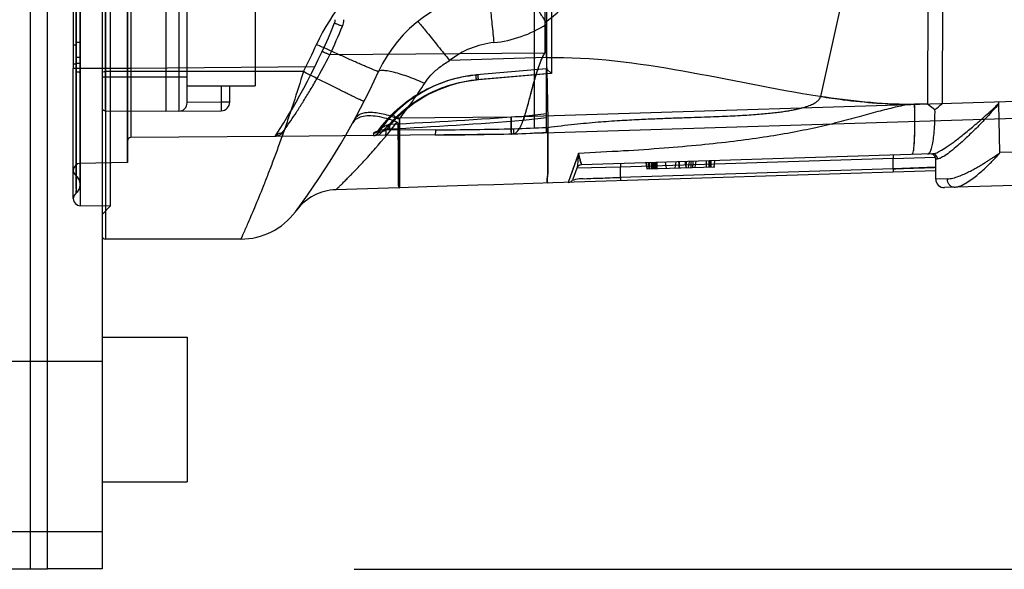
# Model space of a CAD drawing. Header units: millimetres. Extents: x 0 to 770, y -15 to 420.
# Tile 27 of 116: x 143.35 to 148.16, y 265.69 to 268.38. Entities that reach past the tile are written whole.
import ezdxf

# ---------------------------------------------------------------- set-up
doc = ezdxf.new("R2010")
doc.units = ezdxf.units.MM
doc.header["$LTSCALE"] = 32.67
doc.linetypes.add('PHANTOM', pattern=[0.8, 0.45, -0.05, 0.1, -0.05, 0.1, -0.05])
doc.layers.get('0').update_dxf_attribs({"linetype": 'CONTINUOUS'})
for name, color, linetype in [('ASSY', 7, 'CONTINUOUS'), ('CRV2', 7, 'CONTINUOUS'), ('DRIV_DIM', 7, 'CONTINUOUS'), ('ROUND', 7, 'CONTINUOUS')]:
    doc.layers.add(name, color=color, linetype=linetype)
doc.styles.get("Standard").update_dxf_attribs({"font": 'txt', "width": 0.8})
doc.dimstyles.new('DIMSTYLE_11', dxfattribs={"dimtxt": 3.8, "dimasz": 1.8, "dimexe": 2, "dimexo": 1.5, "dimgap": 0.95, "dimtad": 1, "dimdec": 0, "dimlfac": 12, "dimdsep": 46, "dimtxsty": 'STANDARD', "dimblk": 'OPEN', "dimblk1": 'OPEN', "dimblk2": 'OPEN', "dimcen": 0.09, "dimadec": 0, "dimazin": 0, "dimtp": 0.001, "dimtm": 0.001, "dimtfac": 1, "dimtdec": 0, "dimtofl": 0, "dimtmove": 0, "dimatfit": 3, "dimldrblk": 'OPEN', "dimfxl": 1, "dimtolj": 1, "dimarcsym": 0})
doc.dimstyles.new('DIMSTYLE_12', dxfattribs={"dimtxt": 3.8, "dimasz": 1.8, "dimexe": 2, "dimexo": 1.5, "dimgap": 1.9, "dimtad": 1, "dimdec": 3, "dimlfac": 12, "dimdsep": 46, "dimtxsty": 'STANDARD', "dimblk": 'OPEN', "dimblk1": 'OPEN', "dimblk2": 'OPEN', "dimcen": 0.09, "dimadec": 0, "dimazin": 0, "dimtp": 0.5, "dimtm": 0.5, "dimtfac": 1, "dimtdec": 3, "dimtofl": 0, "dimtmove": 0, "dimatfit": 3, "dimldrblk": 'OPEN', "dimfxl": 1, "dimtolj": 1, "dimarcsym": 0})

# ---------------------------------------------------------------- blocks, each defined once
blk = doc.blocks.new('_OPEN')
at = {"color": 0, "linetype": 'BYBLOCK'}
for p, q in [((0, 0), (-1, 0.342)), ((-1, -0.342), (0, 0)), ((-1, 0), (0, 0))]:
    blk.add_line(p, q, dxfattribs=at)
blk = doc.blocks.new('*D40')
at = {"layer": 'DRIV_DIM', "color": 2, "linetype": 'CONTINUOUS'}
for p, q in [((192.9772, 272.721), (192.9772, 289.6042)), ((144.9815, 279.7519), (194.9772, 279.7519)), ((192.9772, 279.7519), (192.9772, 272.721)), ((192.9772, 265.6901), (192.9772, 272.721)), ((144.9815, 265.6901), (194.9772, 265.6901))]:
    blk.add_line(p, q, dxfattribs=at)
at = {"layer": 'DRIV_DIM', "color": 2, "linetype": 'CONTINUOUS', "xscale": 1.8, "yscale": 1.8, "zscale": 1.8}
for p, rotation in [((192.9772, 279.7519), 90), ((192.9772, 265.6901), 270)]:
    blk.add_blockref('_OPEN', p, dxfattribs=dict(at, rotation=rotation))
blk = doc.blocks.new('*D42')
at = {"layer": 'DRIV_DIM', "color": 2, "linetype": 'CONTINUOUS'}
for p, q in [((203.903, 272.721), (203.903, 261.5335)), ((203.903, 250.346), (203.903, 261.5335)), ((117.3148, 250.346), (205.903, 250.346))]:
    blk.add_line(p, q, dxfattribs=at)
at = {"layer": 'DRIV_DIM', "color": 2, "linetype": 'CONTINUOUS', "xscale": 1.8, "yscale": 1.8, "zscale": 1.8}
for p, rotation in [((203.903, 272.721), 90), ((203.903, 250.346), 270)]:
    blk.add_blockref('_OPEN', p, dxfattribs=dict(at, rotation=rotation))
blk = doc.blocks.new('*D44')
at = {"layer": 'DRIV_DIM', "color": 2, "linetype": 'CONTINUOUS'}
for p, q in [((19.2403, 272.721), (13.6785, 272.721)), ((235.2307, 254.1921), (244.8484, 252.4962))]:
    blk.add_line(p, q, dxfattribs=at)
for points in [[(16.3082, 270.9259), (15.6785, 272.721), (15.077, 270.9162)], [(243.1577, 250.9617), (242.8788, 252.8435), (241.9469, 251.1851)]]:
    blk.add_lwpolyline(points, dxfattribs=at)
for start, end in [(180, 265), (265, 350)]:
    blk.add_arc((130.1482, 272.721), 114.4697, start, end, dxfattribs=at)

msp = doc.modelspace()

# ---------------------------------------------------------------- linework, layer by layer
at = {"color": 9, "linetype": 'CONTINUOUS'}
for p, q in [((143.764833, 272.054317), (143.764833, 267.304317)), ((143.748166, 272.03765), (143.748166, 267.320984)), ((143.641895, 271.891342), (143.641895, 267.467292)), ((143.641166, 267.567356), (143.641166, 271.791387)), ((143.871395, 271.679953), (143.871395, 267.678681)), ((143.764688, 267.9319), (143.764688, 271.426734)), ((143.607833, 271.220984), (143.607833, 268.13765)), ((143.873166, 271.219963), (143.873166, 268.138671)), ((143.889688, 271.219963), (143.889688, 268.138671)), ((143.621983, 268.164115), (143.621984, 270.819649)), ((147.789637, 269.679317), (147.787288, 267.965325)), ((147.865806, 269.679317), (147.858066, 267.966133)), ((145.923166, 268.848791), (145.923166, 268.137218)), ((144.12353, 268.742364), (144.12353, 267.929866)), ((145.94773, 268.583951), (145.94773, 268.114313)), ((143.62205, 268.538985), (143.62205, 268.266866)), ((143.607833, 268.254368), (143.607834, 268.13765)), ((143.621813, 268.26686), (143.641166, 268.266866)), ((143.621867, 268.266867), (143.621867, 268.15908)), ((143.622186, 268.191636), (143.622138, 268.254248)), ((143.641166, 268.191642), (143.622235, 268.191636)), ((145.91412, 268.213837), (144.862928, 268.204664)), ((145.922374, 268.191836), (145.448593, 268.176947)), ((143.621983, 268.164115), (143.641159, 268.164194)), ((143.622011, 268.159082), (143.622007, 268.164115)), ((144.789121, 268.14652), (143.889688, 268.138671)), ((143.873166, 268.13765), (143.607833, 268.13765)), ((143.607835, 267.502309), (143.607833, 268.13765)), ((144.164833, 268.095984), (143.748166, 268.095984)), ((144.733627, 268.123107), (143.764833, 268.123107)), ((145.923114, 268.137217), (145.580165, 268.107213)), ((145.923165, 268.112317), (145.580165, 268.082308)), ((145.94773, 268.114313), (145.590006, 268.083016)), ((144.3315, 268.054317), (144.3315, 267.973349)), ((150.044347, 268.034872), (145.749751, 267.899909)), ((144.3315, 267.973349), (144.164833, 267.971894)), ((144.373166, 267.973349), (144.3315, 267.973349)), ((144.3315, 267.973349), (144.331863, 267.931684)), ((151.038284, 267.982779), (145.74997, 267.816587)), ((147.723973, 267.963335), (147.704799, 267.962733)), ((147.704799, 267.962733), (147.723844, 267.963331)), ((147.787288, 267.965325), (147.723844, 267.963331)), ((145.749751, 267.899909), (145.189721, 267.895021)), ((145.202918, 267.890703), (145.197986, 267.845721)), ((145.202918, 267.890703), (145.20364, 267.555667)), ((144.595854, 267.806513), (143.889688, 267.800351)), ((145.749969, 267.816587), (144.596223, 267.806518)), ((145.077299, 267.821182), (145.076744, 267.811879)), ((145.380907, 267.838348), (145.136507, 267.836215)), ((151.343988, 267.827787), (148.138897, 267.727063)), ((146.079107, 267.723463), (146.029286, 267.581614)), ((147.811361, 267.720938), (146.093799, 267.666962)), ((147.618517, 267.714878), (147.619034, 267.698441)), ((148.138722, 267.723479), (148.139104, 267.72397)), ((148.139183, 267.724369), (148.139105, 267.72397)), ((143.871395, 267.678681), (143.641895, 267.674675)), ((146.09386, 267.667176), (146.093799, 267.666962)), ((146.284526, 267.672955), (146.285043, 267.656518)), ((147.619034, 267.698441), (146.285043, 267.656518)), ((146.408704, 267.676858), (146.413819, 267.647852)), ((146.415155, 267.647894), (146.410121, 267.676902)), ((146.41703, 267.647953), (146.412601, 267.67698)), ((146.424773, 267.648196), (146.422773, 267.6773)), ((146.426589, 267.648253), (146.425071, 267.677372)), ((146.429129, 267.648333), (146.428191, 267.677471)), ((146.438397, 267.648624), (146.438426, 267.677792)), ((146.442636, 267.648758), (146.442664, 267.677925)), ((146.44646, 267.648878), (146.446489, 267.678045)), ((146.452296, 267.649061), (146.452325, 267.678229)), ((146.452409, 267.649065), (146.452438, 267.678232)), ((146.453191, 267.649089), (146.453234, 267.678324)), ((146.455901, 267.649174), (146.461073, 267.678504)), ((146.458428, 267.649254), (146.458457, 267.678421)), ((146.46466, 267.64945), (146.464688, 267.678617)), ((146.510847, 267.650901), (146.505733, 267.679907)), ((146.572638, 267.652843), (146.572667, 267.682019)), ((146.57342, 267.652868), (146.573449, 267.682035)), ((146.60578, 267.653885), (146.601045, 267.682902)), ((146.607784, 267.653948), (146.602673, 267.682935)), ((146.606535, 267.653908), (146.608565, 267.683138)), ((146.631071, 267.654679), (146.631415, 267.683853)), ((146.638685, 267.654919), (146.64066, 267.684167)), ((146.649906, 267.655271), (146.655075, 267.6846)), ((146.649959, 267.655273), (146.65515, 267.684714)), ((146.706214, 267.657041), (146.706243, 267.686208)), ((146.719279, 267.657451), (146.719307, 267.686619)), ((146.721398, 267.657518), (146.721427, 267.686686)), ((146.728294, 267.657735), (146.72867, 267.686913)), ((146.742718, 267.658188), (146.746889, 267.687486)), ((147.618824, 267.648021), (147.619034, 267.698441)), ((147.619034, 267.698441), (147.825947, 267.704262)), ((147.827329, 267.696086), (147.836032, 267.696386)), ((151.306093, 267.664111), (147.870309, 267.556138)), ((143.621989, 267.611846), (143.621991, 267.612919)), ((147.827333, 267.63812), (145.954431, 267.579262)), ((146.071177, 267.65076), (146.051993, 267.598052)), ((146.285043, 267.656518), (146.071092, 267.650524)), ((146.284833, 267.606099), (146.285043, 267.656518)), ((147.618824, 267.648021), (146.284833, 267.606099)), ((147.827333, 267.655251), (147.618824, 267.648021)), ((147.618824, 267.648021), (147.619341, 267.631584)), ((145.665079, 267.570169), (145.586786, 267.567708)), ((146.284833, 267.606099), (146.285349, 267.589662)), ((147.884061, 267.598545), (147.827302, 267.597052)), ((143.622013, 267.529817), (143.621911, 267.529735)), ((143.622007, 267.530512), (143.622007, 267.529728)), ((145.202333, 267.555626), (144.892723, 267.545897)), ((145.336909, 267.559856), (145.203642, 267.555668)), ((143.787509, 267.464751), (143.641895, 267.467292)), ((143.787509, 267.464751), (143.748166, 267.424716)), ((144.427665, 267.304317), (143.764833, 267.304317))]:
    msp.add_line(p, q, dxfattribs=at)
at = {"color": 6, "linetype": 'CONTINUOUS'}
for p, q in [((143.787509, 271.893883), (143.787509, 267.464751)), ((145.864833, 267.84823), (145.864833, 271.510404)), ((145.915063, 271.144788), (145.915063, 268.213846)), ((147.535082, 269.220984), (147.263966, 268.001219)), ((145.922346, 268.191836), (145.922541, 268.354234)), ((145.915063, 268.217593), (145.923166, 268.217593)), ((145.922374, 268.191836), (145.9224, 268.190212)), ((143.607835, 267.640384), (143.607834, 268.13765)), ((143.889688, 268.138671), (143.873166, 268.138671)), ((143.873166, 268.138671), (143.873166, 267.678708)), ((143.889688, 268.138671), (143.889688, 267.800351)), ((145.923114, 268.137217), (145.94773, 268.114313)), ((145.923166, 267.825723), (145.923166, 268.137218)), ((147.787288, 267.965325), (147.823744, 267.937145)), ((148.134566, 267.974822), (148.134711, 267.96649)), ((148.134664, 267.967717), (148.134675, 267.966458)), ((148.134674, 267.966457), (148.134707, 267.964682)), ((148.134742, 267.964719), (148.13889, 267.727063)), ((145.864833, 267.848204), (145.929661, 267.850242)), ((148.138887, 267.727063), (148.138932, 267.7247)), ((146.413486, 267.647841), (146.746987, 267.658322)), ((146.55293, 267.652224), (146.558102, 267.681553)), ((146.575533, 267.652934), (146.570419, 267.68194)), ((146.617616, 267.654257), (146.622787, 267.683586)), ((147.827333, 267.597784), (147.827333, 267.695642)), ((143.641166, 267.564223), (143.641166, 267.565465)), ((145.202332, 267.555843), (145.202333, 267.555647))]:
    msp.add_line(p, q, dxfattribs=at)
at = {"color": 7, "linetype": 'CONTINUOUS'}
for p, q in [((144.060666, 271.429317), (144.060666, 267.929317)), ((143.607833, 271.199787), (143.607834, 268.158846)), ((144.164833, 267.971531), (144.164833, 268.701059)), ((145.91441, 268.2144), (145.91412, 268.213837)), ((145.91441, 268.2144), (145.914407, 268.216067)), ((144.373166, 267.973349), (144.373166, 268.054317)), ((143.764688, 267.9319), (144.060666, 267.929317)), ((144.060666, 267.929317), (144.331863, 267.931684)), ((143.641107, 267.646233), (143.641108, 267.590279)), ((143.641108, 267.590279), (143.641052, 267.565446)), ((143.641166, 267.567356), (143.641166, 267.565465))]:
    msp.add_line(p, q, dxfattribs=at)
at = {"color": 7, "linetype": 'CONTINUOUS', "true_color": 0x2a4972}
for p, q in [((145.586786, 267.567708), (145.336909, 267.559856)), ((145.954431, 267.579262), (145.665079, 267.570169))]:
    msp.add_line(p, q, dxfattribs=at)
at = {"color": 9, "linetype": 'CONTINUOUS'}
for points in [[(143.622268, 267.612367), (143.621986, 267.611796), (143.621987, 267.612137), (143.621987, 267.612133), (143.621987, 267.612113)], [(143.621987, 267.611908), (143.621987, 267.612037), (143.621989, 267.612063)]]:
    msp.add_lwpolyline(points, dxfattribs=at)
for centre, radius, start, end in [((145.707329, 267.840163), 1.000003, 95.786919, 155.43321), ((145.586867, 268.845252), 0.583337, 304.758432, 359.999835), ((145.707327, 267.845984), 0.666667, 95.786804, 155.433325), ((141.696818, 269.679317), 3.451348, 327.137168, 337.544532), ((141.696069, 269.679486), 3.493436, 335.028356, 337.544381), ((144.847966, 268.376937), 0.041667, 337.544532, 360), ((144.847602, 268.376937), 0.083334, 337.544652, 359.999881), ((145.606501, 268.845248), 0.58333, 275.786727, 302.798612), ((141.696459, 269.673673), 3.41008, 332.954309, 335.43318), ((145.707331, 267.850336), 0.416678, 95.787258, 128.385965), ((141.696818, 269.679317), 3.743015, 323.217058, 335.433325), ((145.646367, 267.443792), 0.666667, 95, 145.484522), ((145.644191, 267.443787), 0.641672, 95.000196, 142.296774), ((145.645934, 267.443786), 0.641672, 95.00019, 135.314293), ((143.025441, 269.561442), 2.744581, 322.501915, 326.992022), ((143.050597, 269.543662), 2.7138, 322.476438, 327.0175), ((143.779473, 295.761037), 27.929062, 272.8213352, 274.1705999), ((144.137068, 282.75806), 14.966627, 276.4145129, 276.8539414), ((144.082504, 283.99888), 16.185468, 276.1292504, 276.5299831), ((143.87825, 292.659198), 24.849063, 272.9389211, 274.4565976), ((144.583958, 296.011735), 28.192906, 272.3981482, 272.7226671), ((145.076453, 267.83571), 0.025, 270.5, 325.484522), ((147.390789, 267.810908), 2.293762, 179.499221, 179.734322), ((145.053701, 305.148535), 37.336603, 270.4991191, 271.0869935), ((145.033735, 307.686074), 39.849239, 270.4991753, 271.0495315), ((144.638194, 294.216965), 26.422248, 272.4377065, 272.7875198), ((143.6425, 267.640014), 0.034667, 91, 180.17845), ((143.878666, 267.262078), 0.416667, 90.756326, 91), ((146.094584, 267.641974), 0.025, 91.8, 160), ((146.094645, 267.642212), 0.024976, 91.800385, 159.985565), ((143.602336, 267.567675), 0.03883, 359.235883, 0.197942), ((146.028501, 267.606602), 0.025, 271.8, 340), ((144.900576, 267.29602), 0.25, 91.8, 143.354188), ((145.202333, 267.597314), 0.041667, 270, 271.8), ((143.6425, 267.501954), 0.034667, 179.413457, 269), ((144.427665, 267.63765), 0.333333, 270, 323.217058), ((143.764833, 267.320984), 0.016667, 180, 270)]:
    msp.add_arc(centre, radius, start, end, dxfattribs=at)
at = {"color": 7, "linetype": 'CONTINUOUS'}
for centre, radius, start, end in [((143.764833, 267.948566), 0.016667, 180, 269.5), ((144.123166, 267.971531), 0.041667, 270.5, 360), ((144.3315, 267.973349), 0.041667, 270.5, 360)]:
    msp.add_arc(centre, radius, start, end, dxfattribs=at)
at = {"color": 6, "linetype": 'CONTINUOUS'}
for centre, radius, start, end in [((145.526557, 270.694875), 3.589146, 309.794596, 310.511459), ((145.531119, 270.689467), 3.582071, 309.793888, 310.512167), ((143.889833, 267.783684), 0.016667, 90.5, 180), ((147.802333, 267.695642), 0.025, 0, 91.8), ((147.869, 267.597784), 0.041667, 180, 271.8)]:
    msp.add_arc(centre, radius, start, end, dxfattribs=at)
at = {"color": 9, "linetype": 'CONTINUOUS'}
for points, knots in [([(143.622138, 268.254248), (143.622058, 268.430738), (143.621936, 268.771627), (143.621981, 269.26483), (143.621973, 269.721774), (143.621966, 270.142435), (143.621997, 270.526845), (143.621896, 270.874984), (143.622121, 271.095007), (143.62229, 271.198967)], [0, 0, 0, 0, 0.17980318, 0.3472883, 0.50246172, 0.64532533, 0.77584603, 0.89408838, 1, 1, 1, 1]), ([(143.622073, 271.104851), (143.622037, 271.043615), (143.621985, 270.921258), (143.622006, 270.742145), (143.622001, 270.567502), (143.622002, 270.401325), (143.622002, 270.239245), (143.622002, 270.085152), (143.622002, 269.934937), (143.622002, 269.79225), (143.622002, 269.653212), (143.622002, 269.521244), (143.622002, 269.392697), (143.622002, 269.270764), (143.622002, 269.152023), (143.622002, 269.039438), (143.622002, 268.929816), (143.622002, 268.825889), (143.622002, 268.724698), (143.622002, 268.628743), (143.622002, 268.535299), (143.622001, 268.446624), (143.622004, 268.360252), (143.621995, 268.27749), (143.622026, 268.197493), (143.621953, 268.145511), (143.621898, 268.12023)], [0, 0, 0, 0, 0.06155066, 0.12298796, 0.18003584, 0.23709334, 0.29002189, 0.34295052, 0.3919805, 0.44101063, 0.48637294, 0.53173474, 0.57365874, 0.61558213, 0.65429671, 0.69301096, 0.72874713, 0.76448397, 0.79747392, 0.83045917, 0.86093316, 0.89139994, 0.9195911, 0.94774953, 0.97458854, 1, 1, 1, 1]), ([(145.640109, 268.509253), (145.640443, 268.509287), (145.6401, 268.507949), (145.640489, 268.506892), (145.640667, 268.503907), (145.641307, 268.499103), (145.642076, 268.491314), (145.643161, 268.481226), (145.644454, 268.468753), (145.645981, 268.454073), (145.648408, 268.430565), (145.651818, 268.397395), (145.65619, 268.354639), (145.660744, 268.309943), (145.663802, 268.279823), (145.665316, 268.26489)], [0, 0, 0, 0, 0.00409979, 0.00932648, 0.01676479, 0.03855652, 0.07003524, 0.11157087, 0.16277266, 0.22305975, 0.29185124, 0.45135388, 0.63028386, 0.8167046, 1, 1, 1, 1]), ([(144.886474, 268.361022), (144.886385, 268.360808), (144.888016, 268.3607), (144.88933, 268.35954), (144.893277, 268.358235), (144.897937, 268.356133), (144.903962, 268.353681), (144.912936, 268.349931), (144.919921, 268.347048), (144.924618, 268.345107)], [0, 0, 0, 0, 0.01678481, 0.07014103, 0.16307698, 0.29241813, 0.45215964, 0.63115557, 1, 1, 1, 1]), ([(145.293352, 268.368544), (145.293624, 268.368759), (145.29475, 268.366886), (145.296763, 268.36541), (145.300391, 268.360784), (145.305386, 268.355059), (145.311931, 268.347101), (145.323518, 268.333053), (145.341158, 268.311339), (145.365289, 268.281422), (145.39227, 268.247753), (145.420369, 268.212516), (145.439248, 268.188739), (145.448593, 268.176947)], [0, 0, 0, 0, 0.00421228, 0.01691743, 0.03873845, 0.0702473, 0.11181893, 0.1630617, 0.29222583, 0.45179267, 0.63071102, 0.81699182, 1, 1, 1, 1]), ([(145.293352, 268.368544), (145.293624, 268.368759), (145.29475, 268.366886), (145.296763, 268.36541), (145.300391, 268.360784), (145.305387, 268.355059), (145.311932, 268.347101), (145.323518, 268.333053), (145.341159, 268.311339), (145.365289, 268.281422), (145.392271, 268.247753), (145.420369, 268.212516), (145.439248, 268.188739), (145.448593, 268.176947)], [0, 0, 0, 0, 0.00421254, 0.01691794, 0.03873918, 0.07024822, 0.11182, 0.16306288, 0.29222706, 0.45179375, 0.6307118, 0.81699222, 1, 1, 1, 1]), ([(143.607833, 268.254368), (143.607886, 268.254043), (143.609812, 268.254738), (143.611981, 268.254042), (143.616773, 268.254383), (143.620179, 268.254253), (143.622187, 268.254247)], [0, 0, 0, 0, 0.06866604, 0.26602076, 0.58036911, 1, 1, 1, 1]), ([(145.101008, 268.123152), (145.100808, 268.122713), (145.098231, 268.123969), (145.094859, 268.124604), (145.087625, 268.127665), (145.07811, 268.131378), (145.065384, 268.136731), (145.049846, 268.143318), (145.031501, 268.151237), (145.010623, 268.16034), (144.987506, 268.170512), (144.953328, 268.18566), (144.908164, 268.205865), (144.853112, 268.230727), (144.816119, 268.247569), (144.797849, 268.255918)], [0, 0, 0, 0, 0.00437076, 0.01718205, 0.03906586, 0.0705497, 0.1120073, 0.16323945, 0.22381421, 0.29294143, 0.3696561, 0.45265269, 0.63169801, 0.81798058, 1, 1, 1, 1]), ([(143.622157, 267.612796), (143.622032, 267.616842), (143.622028, 267.624916), (143.621918, 267.638357), (143.621912, 267.654526), (143.621878, 267.674757), (143.621834, 267.698899), (143.621773, 267.726662), (143.621734, 267.757742), (143.621709, 267.79187), (143.621731, 267.82883), (143.621823, 267.868435), (143.621912, 267.910409), (143.621942, 267.954203), (143.621924, 267.999129), (143.621897, 268.044786), (143.621881, 268.091637), (143.621923, 268.140669), (143.622112, 268.174274), (143.622235, 268.191636)], [0, 0, 0, 0, 0.02097799, 0.04184, 0.06966278, 0.1047806, 0.14669169, 0.19478344, 0.24867371, 0.30776877, 0.37166172, 0.44022656, 0.51303601, 0.58920266, 0.66719937, 0.74587668, 0.82583421, 0.91001579, 1, 1, 1, 1]), ([(144.630396, 267.823782), (144.636286, 267.832061), (144.650089, 267.851654), (144.673187, 267.885225), (144.700785, 267.926541), (144.731482, 267.974195), (144.763951, 268.02697), (144.809044, 268.103736), (144.841772, 268.163632), (144.862922, 268.204666)], [0, 0, 0, 0, 0.06824848, 0.16098457, 0.27371909, 0.40198681, 0.54172637, 0.6899044, 1, 1, 1, 1]), ([(144.82552, 268.222254), (144.825422, 268.222045), (144.827044, 268.221859), (144.828307, 268.220644), (144.832191, 268.219163), (144.836755, 268.216856), (144.842667, 268.214139), (144.851468, 268.209997), (144.85832, 268.206809), (144.862928, 268.204664)], [0, 0, 0, 0, 0.0167874, 0.07014559, 0.16308488, 0.29243013, 0.45217511, 0.63117149, 1, 1, 1, 1]), ([(144.82552, 268.222254), (144.825429, 268.222043), (144.827024, 268.221865), (144.828294, 268.220652), (144.832143, 268.219184), (144.836697, 268.216883), (144.842606, 268.214168), (144.851432, 268.210014), (144.858305, 268.206817), (144.862928, 268.204664)], [0, 0, 0, 0, 0.01667137, 0.06966421, 0.16197682, 0.29049109, 0.45047187, 0.62994514, 1, 1, 1, 1]), ([(147.704799, 267.962733), (147.555874, 267.963758), (147.18032, 268.003583), (146.596246, 268.133568), (146.145997, 268.195224), (145.9224, 268.190212)], [0, 0, 0, 0, 0.24841707, 0.62694127, 1, 1, 1, 1]), ([(143.621872, 268.15908), (143.619905, 268.159067), (143.616608, 268.158934), (143.611793, 268.159218), (143.609897, 268.158556), (143.607783, 268.159161), (143.607833, 268.158847)], [0, 0, 0, 0, 0.42036481, 0.73494107, 0.93203101, 1, 1, 1, 1]), ([(143.622008, 268.159081), (143.620022, 268.159068), (143.61669, 268.158934), (143.611843, 268.159222), (143.609904, 268.15855), (143.607793, 268.159167), (143.607833, 268.158847)], [0, 0, 0, 0, 0.42016532, 0.73471414, 0.93189032, 1, 1, 1, 1]), ([(143.621974, 267.529896), (143.619627, 267.527623), (143.623555, 267.543267), (143.62165, 267.551474), (143.622408, 267.569346), (143.622049, 267.589511), (143.622035, 267.615155), (143.621858, 267.644618), (143.621828, 267.67797), (143.621895, 267.714847), (143.622005, 267.755063), (143.622096, 267.798311), (143.622089, 267.844157), (143.622004, 267.892011), (143.622061, 267.941338), (143.622175, 267.992189), (143.62222, 268.045121), (143.622287, 268.100998), (143.622124, 268.139313), (143.622011, 268.159082)], [0, 0, 0, 0, 0.01557621, 0.03387331, 0.05928494, 0.09257743, 0.13327466, 0.18037885, 0.23345468, 0.2921743, 0.35624865, 0.42519187, 0.49838851, 0.57484452, 0.65336165, 0.73357993, 0.81730734, 0.90574275, 1, 1, 1, 1]), ([(143.621844, 268.159058), (143.621993, 268.139521), (143.622212, 268.101693), (143.622179, 268.046582), (143.622129, 267.994517), (143.622005, 267.944698), (143.621949, 267.896456), (143.621969, 267.849654), (143.622012, 267.804685), (143.622049, 267.762086), (143.622037, 267.72219), (143.621943, 267.68527), (143.621854, 267.65167), (143.621824, 267.621778), (143.621844, 267.595992), (143.621882, 267.574505), (143.621982, 267.557305), (143.622018, 267.543119), (143.622197, 267.53464), (143.622023, 267.530524)], [0, 0, 0, 0, 0.09325364, 0.18055714, 0.26304282, 0.34175729, 0.41834713, 0.49329833, 0.56514602, 0.63298082, 0.69662231, 0.75557316, 0.80919916, 0.8569955, 0.89824445, 0.93227837, 0.95955507, 0.98033577, 1, 1, 1, 1]), ([(145.327032, 268.066316), (145.336028, 268.080202), (145.357768, 268.107868), (145.398664, 268.145323), (145.431003, 268.166895), (145.448593, 268.176947)], [0, 0, 0, 0, 0.29948092, 0.63328919, 1, 1, 1, 1]), ([(143.621898, 268.12023), (143.621821, 268.079684), (143.621681, 268.004146), (143.622088, 267.899518), (143.621901, 267.812264), (143.621816, 267.742147), (143.622029, 267.688242), (143.621757, 267.649524), (143.622219, 267.625954), (143.621811, 267.615138), (143.622268, 267.612367)], [0, 0, 0, 0, 0.23950652, 0.44620471, 0.618039, 0.75493957, 0.86034978, 0.93656041, 0.98341065, 1, 1, 1, 1]), ([(143.641166, 268.118978), (143.641188, 268.119455), (143.638338, 268.119131), (143.635482, 268.119934), (143.62901, 268.119943), (143.624516, 268.120167), (143.621898, 268.12023)], [0, 0, 0, 0, 0.07412008, 0.27843673, 0.59378006, 1, 1, 1, 1]), ([(143.748166, 268.123398), (143.748166, 268.119967), (143.758212, 268.124126), (143.762707, 268.123107), (143.764833, 268.123107)], [0, 0, 0, 0, 0.6173957, 1, 1, 1, 1]), ([(144.733615, 268.123113), (144.717822, 268.071555), (144.693537, 267.99518), (144.65986, 267.894877), (144.634673, 267.822419), (144.60957, 267.75258), (144.58481, 267.68584), (144.560626, 267.622594), (144.530732, 267.546572), (144.50236, 267.4771), (144.476159, 267.41508), (144.456872, 267.370306), (144.441012, 267.334104), (144.430436, 267.310484), (144.427656, 267.304317)], [0, 0, 0, 0, 0.18495189, 0.27485817, 0.36290466, 0.44806034, 0.52940286, 0.60705984, 0.680306, 0.80958537, 0.86443794, 0.91123252, 0.97679795, 1, 1, 1, 1]), ([(145.030508, 267.977356), (145.03029, 267.976929), (145.027783, 267.978309), (145.024455, 267.979082), (145.017388, 267.982457), (145.008071, 267.986572), (144.995619, 267.992467), (144.980409, 267.999715), (144.962454, 268.008416), (144.942021, 268.018406), (144.919395, 268.029562), (144.88594, 268.046164), (144.823735, 268.077302), (144.769851, 268.104619), (144.733627, 268.123107)], [0, 0, 0, 0, 0.00435188, 0.01712886, 0.03895674, 0.07036087, 0.11176819, 0.16295112, 0.22347982, 0.29256221, 0.36923439, 0.4522079, 0.63122837, 1, 1, 1, 1]), ([(145.097116, 267.830956), (145.1244, 267.869117), (145.188043, 267.94062), (145.304239, 268.025789), (145.437264, 268.083931), (145.532327, 268.103027), (145.580166, 268.107213)], [0, 0, 0, 0, 0.24562367, 0.4969443, 0.74856064, 1, 1, 1, 1]), ([(145.101008, 268.123151), (145.102159, 268.125669), (145.109427, 268.129938), (145.124299, 268.130431), (145.146368, 268.128047), (145.18861, 268.118623), (145.250099, 268.098434), (145.300735, 268.077889), (145.327032, 268.066316)], [0, 0, 0, 0, 0.03483157, 0.09447696, 0.18743427, 0.31282736, 0.63855392, 1, 1, 1, 1]), ([(145.580165, 268.082308), (145.579904, 268.085323), (145.579528, 268.090551), (145.579269, 268.097358), (145.579246, 268.102584), (145.579514, 268.105228), (145.579789, 268.107179), (145.580165, 268.107213)], [0, 0, 0, 0, 0.36217753, 0.62287665, 0.8287359, 0.95482522, 1, 1, 1, 1]), ([(145.588264, 268.107921), (145.587891, 268.107888), (145.587613, 268.105956), (145.587347, 268.103333), (145.587366, 268.098146), (145.587622, 268.091327), (145.587998, 268.086072), (145.588264, 268.083016)], [0, 0, 0, 0, 0.04480844, 0.16976912, 0.37396254, 0.63298052, 1, 1, 1, 1]), ([(145.590006, 268.083016), (145.589874, 268.084527), (145.589617, 268.087574), (145.589158, 268.092833), (145.588871, 268.098114), (145.588147, 268.103455), (145.588658, 268.105782), (145.587941, 268.107894), (145.588264, 268.107921)], [0, 0, 0, 0, 0.18216477, 0.36808962, 0.63017375, 0.83643164, 0.96110833, 1, 1, 1, 1]), ([(145.154188, 267.86583), (145.175961, 267.890565), (145.222997, 267.936722), (145.303123, 267.993926), (145.390477, 268.038198), (145.483374, 268.068794), (145.547766, 268.07941), (145.580165, 268.082308)], [0, 0, 0, 0, 0.20211136, 0.40235186, 0.60155463, 0.8004886, 1, 1, 1, 1]), ([(147.263966, 268.001219), (147.300692, 267.99568), (147.446824, 267.975341), (147.594377, 267.963493), (147.704799, 267.962733)], [0, 0, 0, 0, 0.25169194, 1, 1, 1, 1]), ([(147.704799, 267.962726), (147.679129, 267.959864), (147.625589, 267.948285), (147.541755, 267.927479), (147.449676, 267.901938), (147.348532, 267.874312), (147.23726, 267.847567), (147.115296, 267.822889), (146.981569, 267.80072), (146.834531, 267.780793), (146.6721, 267.763055), (146.49217, 267.747606), (146.292593, 267.734062), (146.152692, 267.726735), (146.079107, 267.723451)], [0, 0, 0, 0, 0.04702803, 0.09944612, 0.15736344, 0.22096504, 0.29035003, 0.36567853, 0.44747657, 0.53710782, 0.63580689, 0.74494405, 0.86588916, 1, 1, 1, 1]), ([(147.712069, 267.717818), (147.713874, 267.717878), (147.71693, 267.725484), (147.719222, 267.737749), (147.721904, 267.761318), (147.723742, 267.792288), (147.724947, 267.830783), (147.725479, 267.888538), (147.724741, 267.933285), (147.723844, 267.963331)], [0, 0, 0, 0, 0.02191066, 0.07678789, 0.16998917, 0.29882857, 0.45757451, 0.63540757, 1, 1, 1, 1]), ([(147.712195, 267.717822), (147.714001, 267.717878), (147.717061, 267.725489), (147.71935, 267.737752), (147.722033, 267.761325), (147.723871, 267.792295), (147.725076, 267.830791), (147.725608, 267.888546), (147.72487, 267.933291), (147.723973, 267.963335)], [0, 0, 0, 0, 0.02190515, 0.0768002, 0.17000504, 0.29884821, 0.45759754, 0.63543309, 1, 1, 1, 1]), ([(145.191423, 267.875959), (145.175355, 267.882568), (145.143887, 267.893711), (145.097661, 267.904342), (145.055881, 267.907933), (145.020255, 267.904261), (144.991923, 267.893162), (144.978791, 267.879627), (144.974765, 267.872323)], [0, 0, 0, 0, 0.22509397, 0.43153496, 0.61301066, 0.76603596, 0.89194296, 1, 1, 1, 1]), ([(144.986702, 267.894148), (144.992312, 267.904489), (145.00967, 267.917156), (145.037754, 267.923766), (145.077651, 267.925893), (145.134442, 267.91613), (145.17972, 267.900493), (145.20292, 267.89072)], [0, 0, 0, 0, 0.1534951, 0.25517166, 0.37676073, 0.67154851, 1, 1, 1, 1]), ([(145.172383, 267.912602), (145.172158, 267.912376), (145.174108, 267.911297), (145.175182, 267.909206), (145.179182, 267.905684), (145.182777, 267.90189), (145.186501, 267.898219), (145.18865, 267.89608), (145.189721, 267.895021)], [0, 0, 0, 0, 0.0387049, 0.16306684, 0.36888618, 0.63081265, 0.81706814, 1, 1, 1, 1]), ([(144.892716, 267.545896), (144.894974, 267.548041), (144.899989, 267.552839), (144.908772, 267.561341), (144.920028, 267.57232), (144.934064, 267.586145), (144.950575, 267.602639), (144.969302, 267.621649), (144.998084, 267.651385), (145.037562, 267.693534), (145.106203, 267.770315), (145.157534, 267.832378), (145.191413, 267.875963)], [0, 0, 0, 0, 0.02097226, 0.04673649, 0.08230778, 0.12685183, 0.17939652, 0.23945382, 0.30653858, 0.45805484, 0.62827774, 1, 1, 1, 1]), ([(145.154188, 267.86583), (145.150393, 267.864338), (145.143165, 267.861256), (145.133007, 267.856321), (145.123935, 267.851431), (145.116003, 267.846701), (145.109107, 267.842245), (145.102796, 267.837369), (145.098148, 267.833822), (145.097115, 267.830956)], [0, 0, 0, 0, 0.1812642, 0.34903091, 0.5019177, 0.63899413, 0.76012961, 0.86459613, 1, 1, 1, 1]), ([(145.103316, 267.810943), (145.098733, 267.810903), (145.117273, 267.824783), (145.12337, 267.835547), (145.142617, 267.854022), (145.163487, 267.873839), (145.180458, 267.887864), (145.189721, 267.895021)], [0, 0, 0, 0, 0.11380927, 0.26020186, 0.46074127, 0.70933762, 1, 1, 1, 1]), ([(145.154188, 267.865829), (145.154278, 267.864012), (145.154409, 267.860298), (145.154614, 267.854118), (145.154168, 267.84769), (145.154629, 267.843738), (145.152941, 267.839997), (145.152468, 267.842146), (145.152296, 267.842818)], [0, 0, 0, 0, 0.20032818, 0.40748055, 0.68910668, 0.87016323, 0.92369694, 1, 1, 1, 1]), ([(144.595854, 267.806513), (144.597607, 267.809226), (144.601958, 267.814335), (144.610379, 267.820058), (144.620146, 267.823408), (144.627025, 267.823931), (144.6304, 267.823782)], [0, 0, 0, 0, 0.24027668, 0.49268336, 0.74863507, 1, 1, 1, 1]), ([(144.595854, 267.806513), (144.597618, 267.809243), (144.601983, 267.814361), (144.610416, 267.820074), (144.620164, 267.82341), (144.627029, 267.823931), (144.6304, 267.823782)], [0, 0, 0, 0, 0.24185275, 0.49366661, 0.74897986, 1, 1, 1, 1]), ([(144.6304, 267.823782), (144.629078, 267.821945), (144.625866, 267.818146), (144.620325, 267.81374), (144.614294, 267.810468), (144.608449, 267.808286), (144.602395, 267.806904), (144.598275, 267.806536), (144.596223, 267.806518)], [0, 0, 0, 0, 0.17119511, 0.37426922, 0.53149514, 0.68847816, 0.84476708, 1, 1, 1, 1]), ([(145.077299, 267.821182), (145.077129, 267.826468), (145.092008, 267.830647), (145.107004, 267.836382), (145.128584, 267.840671), (145.143917, 267.842286), (145.152296, 267.842818)], [0, 0, 0, 0, 0.1998468, 0.41013982, 0.68272462, 1, 1, 1, 1]), ([(145.097115, 267.830956), (145.094809, 267.827936), (145.088706, 267.822958), (145.081059, 267.821209), (145.077299, 267.821182)], [0, 0, 0, 0, 0.50261882, 1, 1, 1, 1]), ([(145.136509, 267.836216), (145.133131, 267.834947), (145.126656, 267.832689), (145.117658, 267.829296), (145.109698, 267.826652), (145.103439, 267.82359), (145.098262, 267.823296), (145.097052, 267.821544)], [0, 0, 0, 0, 0.25712224, 0.48804164, 0.68740268, 0.84825132, 1, 1, 1, 1]), ([(145.136507, 267.836215), (145.136534, 267.833149), (145.136499, 267.827859), (145.136222, 267.821002), (145.135833, 267.815771), (145.135356, 267.813149), (145.134925, 267.811219), (145.134547, 267.811216)], [0, 0, 0, 0, 0.36441319, 0.62423772, 0.82940277, 0.95499408, 1, 1, 1, 1]), ([(145.378946, 267.813349), (145.379325, 267.813352), (145.379756, 267.815282), (145.380232, 267.817904), (145.380622, 267.823134), (145.380899, 267.829992), (145.380934, 267.835282), (145.380907, 267.838348)], [0, 0, 0, 0, 0.04500591, 0.17059711, 0.37576201, 0.63558649, 1, 1, 1, 1]), ([(145.762016, 267.818628), (145.764303, 267.816375), (145.763338, 267.829166), (145.763907, 267.835145), (145.763723, 267.840803), (145.763644, 267.843521)], [0, 0, 0, 0, 0.38471672, 0.67418576, 1, 1, 1, 1]), ([(146.079107, 267.723451), (146.072025, 267.703175), (146.059742, 267.668046), (146.044281, 267.623799), (146.03479, 267.596784), (146.030399, 267.584658), (146.029286, 267.581614)], [0, 0, 0, 0, 0.42859231, 0.74264572, 0.93533769, 1, 1, 1, 1]), ([(147.836032, 267.696386), (147.835971, 267.699536), (147.834642, 267.706117), (147.82905, 267.714581), (147.820682, 267.719984), (147.814307, 267.72103), (147.811361, 267.720938)], [0, 0, 0, 0, 0.2457453, 0.51047473, 0.77014504, 1, 1, 1, 1]), ([(147.884224, 267.598549), (147.893377, 267.598729), (147.912384, 267.602018), (147.939774, 267.610846), (147.966266, 267.621923), (147.990735, 267.633719), (148.013083, 267.645489), (148.0334, 267.656864), (148.051808, 267.667716), (148.068502, 267.677933), (148.083635, 267.687496), (148.097261, 267.696491), (148.109804, 267.704305), (148.120556, 267.711973), (148.129777, 267.719205), (148.136448, 267.722324), (148.139183, 267.724369)], [0, 0, 0, 0, 0.0957145, 0.19974919, 0.30068482, 0.39562794, 0.48369863, 0.56471944, 0.63905764, 0.70710405, 0.76934992, 0.82620146, 0.87781865, 0.9237843, 0.96429568, 1, 1, 1, 1]), ([(147.917775, 267.557629), (147.925909, 267.557885), (147.944669, 267.562363), (147.972528, 267.575909), (148.001111, 267.59461), (148.027955, 267.615327), (148.052122, 267.635906), (148.073755, 267.655695), (148.093005, 267.674386), (148.110031, 267.691891), (148.125284, 267.707876), (148.13452, 267.718353), (148.138811, 267.723371)], [0, 0, 0, 0, 0.08691859, 0.2024338, 0.32981257, 0.45100602, 0.5643891, 0.66870331, 0.76407054, 0.85088319, 0.92949115, 1, 1, 1, 1]), ([(147.618824, 267.648021), (147.635805, 267.648621), (147.669114, 267.649807), (147.71719, 267.651586), (147.760553, 267.65317), (147.796751, 267.654277), (147.818177, 267.654965), (147.827333, 267.655251)], [0, 0, 0, 0, 0.24432898, 0.47925714, 0.69175912, 0.86827645, 1, 1, 1, 1]), ([(146.051993, 267.598052), (146.049407, 267.590947), (146.082189, 267.602913), (146.103519, 267.598246), (146.143669, 267.601781), (146.186596, 267.602358), (146.235102, 267.604365), (146.268125, 267.605489), (146.284833, 267.606099)], [0, 0, 0, 0, 0.09735486, 0.21715583, 0.37955137, 0.57344938, 0.78471135, 1, 1, 1, 1]), ([(147.917775, 267.557629), (147.913685, 267.557501), (147.90461, 267.559546), (147.893397, 267.569003), (147.886151, 267.582836), (147.884359, 267.59336), (147.884224, 267.598549)], [0, 0, 0, 0, 0.2109283, 0.45862707, 0.73243218, 1, 1, 1, 1]), ([(147.917775, 267.557629), (147.913685, 267.557506), (147.907118, 267.558983), (147.899554, 267.563821), (147.89423, 267.56915), (147.889882, 267.57573), (147.88571, 267.585435), (147.884365, 267.59336), (147.884224, 267.598549)], [0, 0, 0, 0, 0.21037532, 0.33010557, 0.45893159, 0.59457669, 0.73313415, 1, 1, 1, 1])]:
    msp.add_open_spline(points, degree=3, knots=knots, dxfattribs=at)
at = {"color": 6, "linetype": 'CONTINUOUS'}
for points, knots in [([(145.792683, 268.564397), (145.791034, 268.563289), (145.799452, 268.554284), (145.803597, 268.541696), (145.820506, 268.517431), (145.839114, 268.487241), (145.863398, 268.450378), (145.890412, 268.409352), (145.909549, 268.380732), (145.919437, 268.366005)], [0, 0, 0, 0, 0.02530785, 0.09844906, 0.21616682, 0.3730335, 0.56187574, 0.77408727, 1, 1, 1, 1]), ([(145.762044, 267.818652), (145.769899, 267.821117), (145.785594, 267.834166), (145.801872, 267.864042), (145.816782, 267.905294), (145.831362, 267.956942), (145.846881, 268.016799), (145.864308, 268.081892), (145.884916, 268.148977), (145.903297, 268.19277), (145.91412, 268.213837)], [0, 0, 0, 0, 0.0575555, 0.13450775, 0.23689763, 0.36340499, 0.50965923, 0.66912461, 0.83443772, 1, 1, 1, 1]), ([(145.809106, 267.885124), (145.816065, 267.902163), (145.82678, 267.94095), (145.843596, 268.002756), (145.860948, 268.071724), (145.883156, 268.143353), (145.901319, 268.191508), (145.91412, 268.213837)], [0, 0, 0, 0, 0.1597683, 0.34813523, 0.55664549, 0.7765704, 1, 1, 1, 1]), ([(145.9224, 268.190212), (145.923541, 268.154743), (145.925577, 268.085071), (145.927849, 267.983236), (145.9294, 267.887678), (145.930003, 267.801437), (145.930466, 267.726176), (145.928699, 267.667156), (145.930475, 267.618702), (145.924208, 267.597995), (145.928516, 267.578448), (145.925354, 267.578348)], [0, 0, 0, 0, 0.1739279, 0.34158736, 0.49931202, 0.64201887, 0.76522228, 0.8653256, 0.93901672, 0.98449885, 1, 1, 1, 1]), ([(145.929661, 267.850216), (145.972841, 267.856178), (146.05488, 267.866089), (146.172173, 267.876907), (146.27793, 267.88438), (146.37368, 267.889633), (146.460662, 267.89345), (146.539895, 267.896379), (146.612242, 267.8988), (146.678423, 267.90098), (146.739022, 267.903102), (146.794505, 267.905289), (146.845261, 267.907624), (146.891643, 267.910155), (146.933986, 267.912905), (146.972602, 267.915885), (147.00778, 267.919092), (147.03979, 267.922521), (147.068877, 267.926159), (147.095275, 267.929996), (147.119198, 267.93402), (147.140835, 267.938222), (147.160341, 267.942592), (147.177855, 267.947119), (147.193512, 267.951799), (147.207442, 267.956635), (147.219753, 267.961637), (147.230529, 267.966815), (147.239821, 267.972183), (147.247654, 267.977745), (147.254013, 267.9835), (147.260116, 267.990872), (147.263057, 267.99713), (147.263966, 268.001219)], [0, 0, 0, 0, 0.09622953, 0.18239195, 0.26001746, 0.33027249, 0.39408814, 0.45222353, 0.50531146, 0.55389378, 0.59840676, 0.63917459, 0.67647569, 0.71057473, 0.74172142, 0.77014937, 0.79607566, 0.81970191, 0.84121597, 0.86078735, 0.87858666, 0.89476699, 0.90944054, 0.92270952, 0.93469403, 0.9455079, 0.9552495, 0.96401622, 0.9718816, 0.97891041, 0.98518964, 0.99075049, 1, 1, 1, 1]), ([(147.811361, 267.720938), (147.816446, 267.721098), (147.829462, 267.725168), (147.851905, 267.736516), (147.882038, 267.755619), (147.919845, 267.78236), (147.96486, 267.816957), (148.016408, 267.859453), (148.074305, 267.909542), (148.113854, 267.946679), (148.134675, 267.966458)], [0, 0, 0, 0, 0.03735077, 0.09796587, 0.18508944, 0.29868891, 0.43803309, 0.60176414, 0.78914795, 1, 1, 1, 1]), ([(148.134707, 267.964682), (148.116048, 267.94291), (148.079985, 267.902578), (148.027132, 267.847643), (147.979528, 267.801432), (147.938023, 267.763554), (147.903094, 267.734157), (147.874799, 267.713501), (147.853605, 267.701093), (147.840996, 267.696564), (147.836032, 267.696386)], [0, 0, 0, 0, 0.21254769, 0.40093426, 0.56497129, 0.70428142, 0.81731777, 0.90342872, 0.96318613, 1, 1, 1, 1]), ([(145.749751, 267.899909), (145.749894, 267.89272), (145.750225, 267.878746), (145.750155, 267.85946), (145.751222, 267.841573), (145.74869, 267.830411), (145.753693, 267.816704), (145.74997, 267.816587)], [0, 0, 0, 0, 0.2588156, 0.49996979, 0.70704096, 0.86592382, 1, 1, 1, 1]), ([(145.74997, 267.816587), (145.753698, 267.816704), (145.74869, 267.830422), (145.751222, 267.841589), (145.750155, 267.859472), (145.750225, 267.878753), (145.749894, 267.892723), (145.749751, 267.899909)], [0, 0, 0, 0, 0.13426011, 0.29315281, 0.50018632, 0.7412697, 1, 1, 1, 1]), ([(145.810654, 267.905935), (145.810918, 267.903015), (145.810613, 267.8968), (145.813459, 267.892352), (145.809034, 267.883452), (145.809149, 267.885129)], [0, 0, 0, 0, 0.40969719, 0.76497705, 1, 1, 1, 1]), ([(147.78857, 267.720222), (147.791943, 267.720328), (147.799783, 267.727543), (147.806074, 267.744133), (147.812687, 267.76957), (147.817682, 267.802992), (147.821447, 267.843235), (147.82357, 267.888713), (147.823888, 267.92061), (147.823744, 267.937145)], [0, 0, 0, 0, 0.04502449, 0.12350602, 0.24069703, 0.39277316, 0.57460506, 0.77942449, 1, 1, 1, 1]), ([(145.197982, 267.845703), (145.197988, 267.848843), (145.198017, 267.854823), (145.19736, 267.863318), (145.196444, 267.870749), (145.193443, 267.875129), (145.191423, 267.875959)], [0, 0, 0, 0, 0.29403425, 0.55998574, 0.79552782, 1, 1, 1, 1]), ([(145.925354, 267.578348), (145.928141, 267.578436), (145.924526, 267.595604), (145.929997, 267.613814), (145.928631, 267.656462), (145.930305, 267.708723), (145.930081, 267.775803), (145.929885, 267.824158), (145.929661, 267.850242)], [0, 0, 0, 0, 0.03074613, 0.12069035, 0.2661344, 0.46523249, 0.71236467, 1, 1, 1, 1]), ([(145.197982, 267.845703), (145.19791, 267.818169), (145.197906, 267.767092), (145.197967, 267.696722), (145.198787, 267.640531), (145.198046, 267.597358), (145.200116, 267.573067), (145.199347, 267.557916), (145.202333, 267.555838)], [0, 0, 0, 0, 0.28462457, 0.52851388, 0.72545338, 0.8707222, 0.96239686, 1, 1, 1, 1]), ([(145.202333, 267.555838), (145.1993, 267.557869), (145.199949, 267.573111), (145.197879, 267.597369), (145.198812, 267.640567), (145.198164, 267.696724), (145.198006, 267.767084), (145.197956, 267.81816), (145.197982, 267.845703)], [0, 0, 0, 0, 0.03773154, 0.12949955, 0.2747656, 0.47153267, 0.71530267, 1, 1, 1, 1]), ([(146.079107, 267.723451), (146.078254, 267.71288), (146.077204, 267.693964), (146.075067, 267.669715), (146.073014, 267.65593), (146.071176, 267.65076)], [0, 0, 0, 0, 0.43452765, 0.77521642, 1, 1, 1, 1]), ([(146.079107, 267.723451), (146.081568, 267.713158), (146.086608, 267.695602), (146.08959, 267.679417), (146.095683, 267.668644), (146.09386, 267.667176)], [0, 0, 0, 0, 0.54515696, 0.87942589, 1, 1, 1, 1]), ([(146.09386, 267.667176), (146.095683, 267.668644), (146.089592, 267.679417), (146.086608, 267.695602), (146.081569, 267.713157), (146.079107, 267.723451)], [0, 0, 0, 0, 0.12057018, 0.45482621, 1, 1, 1, 1])]:
    msp.add_open_spline(points, degree=3, knots=knots, dxfattribs=at)
msp.add_open_spline([(145.919437, 268.366005), (145.920829, 268.36393), (145.922157, 268.361519), (145.922155, 268.35902)], degree=3, dxfattribs=at)
at = {"color": 9, "linetype": 'CONTINUOUS'}
for points in [[(145.103316, 267.810944), (145.100064, 267.810919), (145.093596, 267.814075), (145.095465, 267.816737)], [(145.097037, 267.821555), (145.09532, 267.819108), (145.094804, 267.812597), (145.097793, 267.81262)], [(143.607833, 267.640005), (143.607836, 267.630091), (143.61314, 267.618577), (143.621989, 267.612066)], [(143.641166, 267.574177), (143.641149, 267.588326), (143.633396, 267.603683), (143.621989, 267.612063)], [(143.641165, 267.57476), (143.641257, 267.588934), (143.633537, 267.604347), (143.622157, 267.612796)], [(143.641166, 267.574538), (143.641216, 267.588633), (143.633545, 267.603911), (143.622268, 267.612367)], [(143.621974, 267.529896), (143.633373, 267.538283), (143.641146, 267.55363), (143.641166, 267.567783)], [(143.622023, 267.530524), (143.6327, 267.538383), (143.640081, 267.552224), (143.641057, 267.565445)], [(143.622006, 267.529914), (143.61314, 267.523395), (143.607823, 267.511853), (143.607833, 267.501924)]]:
    msp.add_open_spline(points, degree=3, dxfattribs=at)
at = {"layer": 'ASSY', "color": 7, "linetype": 'CONTINUOUS'}
for p, q in [((144.498166, 268.63765), (144.498166, 268.054317)), ((144.164833, 268.054317), (144.498166, 268.054317)), ((143.748166, 266.82515), (144.164833, 266.82515)), ((144.164833, 266.82515), (144.164833, 266.116817)), ((143.748166, 266.116817), (144.164833, 266.116817))]:
    msp.add_line(p, q, dxfattribs=at)
at = {"layer": 'CRV2', "color": 4, "linetype": 'PHANTOM'}
for radius, start in [(105.203574, 10), (95.203574, 10), (39.591936, 192.6463526)]:
    msp.add_arc((130.148166, 272.720984), radius, start, 350, dxfattribs=at)
at = {"layer": 'ROUND', "color": 7, "linetype": 'CONTINUOUS'}
for p, q in [((143.398166, 265.689942), (143.398166, 279.752025)), ((143.4815, 265.689942), (143.4815, 279.752025)), ((143.748166, 279.750552), (143.748166, 265.691416)), ((141.992468, 265.691408), (143.398166, 265.691408)), ((143.748166, 265.691408), (143.4815, 265.691408))]:
    msp.add_line(p, q, dxfattribs=at)
at = {"layer": 'ROUND', "color": 9, "linetype": 'CONTINUOUS'}
for p, q in [((143.748166, 266.706565), (138.816313, 266.706565)), ((143.4815, 266.706457), (143.398166, 266.706457)), ((143.398166, 265.873358), (138.510972, 265.873358)), ((143.4815, 265.873253), (143.398166, 265.873253)), ((143.748166, 265.873358), (143.4815, 265.873358)), ((141.992011, 265.691535), (143.398166, 265.691535)), ((143.4815, 265.690063), (143.398166, 265.690063)), ((143.748166, 265.691535), (143.4815, 265.691535))]:
    msp.add_line(p, q, dxfattribs=at)

# ---------------------------------------------------------------- dimensions: what is measured, and where the dimension line sits
at = {"layer": 'DRIV_DIM', "color": 2, "linetype": 'CONTINUOUS'}
for base, p1, p2, picture, middle in [((192.977232, 265.690063), (143.4815, 279.751904), (143.4815, 265.690063), '*D40', (192.977232, 280.484203)), ((203.9030205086, 250.3459836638), (239.5560686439, 272.7209836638), (115.814833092, 250.3459836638), '*D42', (203.9030205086, 256.9734836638))]:
    dim = msp.add_linear_dim(base=base, p1=p1, p2=p2, angle=270, dimstyle='DIMSTYLE_11', dxfattribs=at)
    dim.commit()
    dim.dimension.update_dxf_attribs({"geometry": picture, "text_midpoint": middle, "dimtype": 160})
dim = msp.add_angular_dim_2l(base=(120.171475, 158.686874), line1=((21.884961, 272.720984), (20.740264, 272.720984)), line2=((232.626155, 254.651349), (233.753462, 254.452575)), dimstyle='DIMSTYLE_12', override={"dimtad": 2}, dxfattribs=at)
dim.commit()
dim.dimension.update_dxf_attribs({"geometry": '*D44', "text_midpoint": (114.660499, 159.303857), "dimtype": 162})

doc.saveas('drawing.dxf')
